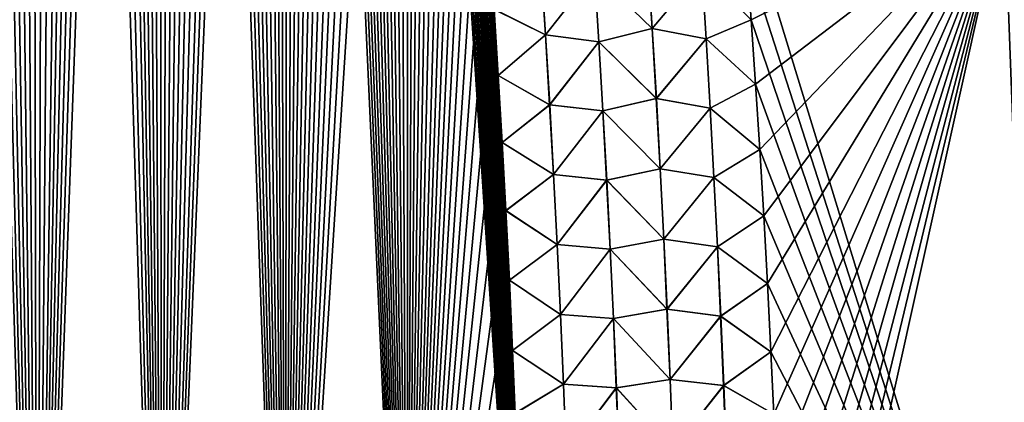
# Model space of a CAD drawing. Header units: metres. Extents: x -109 to 109, y -108 to 40.
# Tile 164 of 216: x 81.75 to 88.72, y -97.24 to -94.53. Entities that reach past the tile are written whole.
import ezdxf

# ---------------------------------------------------------------- set-up
doc = ezdxf.new("R2010")
doc.units = ezdxf.units.M
doc.layers.add('solid_K_24_42_18_000C86_XXX', color=7, linetype='CONTINUOUS')

msp = doc.modelspace()

# ---------------------------------------------------------------- linework, layer by layer
at = {"layer": 'solid_K_24_42_18_000C86_XXX'}
for points in [[(80.986244, -102.295151, 20.782845), (81.873886, -102.054192, 21.027458), (80.998558, -73.114693, 19.767015)], [(81.873886, -102.054192, 21.027458), (81.13517, -73.440651, 19.814253), (80.998558, -73.114693, 19.767015)], [(81.873886, -102.054192, 21.027458), (81.271889, -73.779366, 19.863115), (81.13517, -73.440651, 19.814253)], [(81.873886, -102.054192, 21.027458), (81.408646, -74.131393, 19.913614), (81.271889, -73.779366, 19.863115)], [(81.873886, -102.054192, 21.027458), (81.545349, -74.497772, 19.965763), (81.408646, -74.131393, 19.913614)], [(81.873886, -102.054192, 21.027458), (81.682022, -74.878159, 20.019567), (81.545349, -74.497772, 19.965763)], [(80.986099, -102.295181, -20.782808), (81.682167, -74.878586, -20.019629), (81.818764, -75.273224, -20.075089)], [(81.873886, -102.054192, 21.027458), (81.818619, -75.272789, 20.075029), (81.682022, -74.878159, 20.019567)], [(81.873779, -102.054222, -21.027426), (80.986099, -102.295181, -20.782808), (81.818764, -75.273224, -20.075089)], [(81.873886, -102.054192, 21.027458), (81.954994, -75.682899, 20.132149), (81.818619, -75.272789, 20.075029)], [(81.873779, -102.054222, -21.027426), (81.818764, -75.273224, -20.075089), (81.955132, -75.683334, -20.13221)], [(81.873779, -102.054222, -21.027426), (81.955132, -75.683334, -20.13221), (82.09127, -76.109001, -20.190992)], [(81.873886, -102.054192, 21.027458), (82.755394, -101.765976, 21.318579), (81.954994, -75.682899, 20.132149)], [(82.755394, -101.765976, 21.318579), (82.091133, -76.108566, 20.190931), (81.954994, -75.682899, 20.132149)], [(81.873779, -102.054222, -21.027426), (82.09127, -76.109001, -20.190992), (82.227188, -76.549973, -20.251434)], [(82.755394, -101.765976, 21.318579), (82.227058, -76.549538, 20.251377), (82.091133, -76.108566, 20.190931)], [(81.873779, -102.054222, -21.027426), (82.227188, -76.549973, -20.251434), (82.328865, -76.891594, -20.297846)], [(82.755394, -101.765976, 21.318579), (82.328735, -76.891159, 20.297789), (82.227058, -76.549538, 20.251377)], [(81.873779, -102.054222, -21.027426), (82.328865, -76.891594, -20.297846), (82.430214, -77.243141, -20.345171)], [(82.755394, -101.765976, 21.318579), (82.430092, -77.242706, 20.345114), (82.328735, -76.891159, 20.297789)], [(81.873779, -102.054222, -21.027426), (82.430214, -77.243141, -20.345171), (82.531357, -77.603943, -20.393421)], [(82.755394, -101.765976, 21.318579), (82.531235, -77.603516, 20.393366), (82.430092, -77.242706, 20.345114)], [(81.873779, -102.054222, -21.027426), (82.531357, -77.603943, -20.393421), (82.632233, -77.974236, -20.442589)], [(82.755394, -101.765976, 21.318579), (82.632118, -77.973808, 20.442533), (82.531235, -77.603516, 20.393366)], [(81.873779, -102.054222, -21.027426), (82.632233, -77.974236, -20.442589), (82.732727, -78.354713, -20.492651)], [(82.755394, -101.765976, 21.318579), (82.732613, -78.354294, 20.492596), (82.632118, -77.973808, 20.442533)], [(82.755318, -101.766006, -21.318554), (81.873779, -102.054222, -21.027426), (82.732727, -78.354713, -20.492651)], [(82.755394, -101.765976, 21.318579), (82.832603, -78.745651, 20.543526), (82.732613, -78.354294, 20.492596)], [(82.755318, -101.766006, -21.318554), (82.732727, -78.354713, -20.492651), (82.83271, -78.746071, -20.543581)], [(82.755318, -101.766006, -21.318554), (82.83271, -78.746071, -20.543581), (82.932274, -79.147865, -20.595392)], [(82.755394, -101.765976, 21.318579), (83.629417, -101.428314, 21.657198), (82.832603, -78.745651, 20.543526)], [(83.629417, -101.428314, 21.657198), (82.932175, -79.147446, 20.595339), (82.832603, -78.745651, 20.543526)], [(82.755318, -101.766006, -21.318554), (82.932274, -79.147865, -20.595392), (83.031448, -79.559921, -20.648087)], [(83.629417, -101.428314, 21.657198), (83.031349, -79.559509, 20.648033), (82.932175, -79.147446, 20.595339)], [(82.755318, -101.766006, -21.318554), (83.031448, -79.559921, -20.648087), (83.130058, -79.983032, -20.701618)], [(83.629417, -101.428314, 21.657198), (83.129967, -79.98262, 20.701567), (83.031349, -79.559509, 20.648033)], [(82.755318, -101.766006, -21.318554), (83.130058, -79.983032, -20.701618), (83.227936, -80.417999, -20.755941)], [(83.629417, -101.428314, 21.657198), (83.227844, -80.417595, 20.755892), (83.129967, -79.98262, 20.701567)], [(82.755318, -101.766006, -21.318554), (83.227936, -80.417999, -20.755941), (83.325089, -80.864876, -20.811052)], [(83.629417, -101.428314, 21.657198), (83.325005, -80.864479, 20.811003), (83.227844, -80.417595, 20.755892)], [(82.755318, -101.766006, -21.318554), (83.325089, -80.864876, -20.811052), (83.421677, -81.322922, -20.866978)], [(83.629417, -101.428314, 21.657198), (83.421593, -81.322525, 20.86693), (83.325005, -80.864479, 20.811003)], [(82.755318, -101.766006, -21.318554), (83.421677, -81.322922, -20.866978), (83.498398, -81.697975, -20.912262)], [(83.629417, -101.428314, 21.657198), (83.498322, -81.697586, 20.912216), (83.421593, -81.322525, 20.86693)], [(82.755318, -101.766006, -21.318554), (83.498398, -81.697975, -20.912262), (83.574509, -82.081207, -20.957989)], [(83.629417, -101.428314, 21.657198), (83.574432, -82.080826, 20.957943), (83.498322, -81.697586, 20.912216)], [(83.629379, -101.428329, -21.657183), (82.755318, -101.766006, -21.318554), (83.574509, -82.081207, -20.957989)], [(83.629417, -101.428314, 21.657198), (83.649811, -82.472717, 21.004072), (83.574432, -82.080826, 20.957943)], [(83.629379, -101.428329, -21.657183), (83.574509, -82.081207, -20.957989), (83.649887, -82.473099, -21.004116)], [(83.629379, -101.428329, -21.657183), (83.649887, -82.473099, -21.004116), (83.724625, -82.87336, -21.050663)], [(83.629417, -101.428314, 21.657198), (84.493866, -101.038994, 22.044186), (83.649811, -82.472717, 21.004072)], [(84.493866, -101.038994, 22.044186), (83.724556, -82.872986, 21.050619), (83.649811, -82.472717, 21.004072)], [(83.629379, -101.428329, -21.657183), (83.724625, -82.87336, -21.050663), (83.798851, -83.281479, -21.09766)], [(84.493866, -101.038994, 22.044186), (83.798782, -83.281113, 21.097618), (83.724556, -82.872986, 21.050619)], [(83.629379, -101.428329, -21.657183), (83.798851, -83.281479, -21.09766), (83.872406, -83.698006, -21.145054)], [(84.493866, -101.038994, 22.044186), (83.872345, -83.697639, 21.145012), (83.798782, -83.281113, 21.097618)], [(83.629379, -101.428329, -21.657183), (83.872406, -83.698006, -21.145054), (83.945145, -84.123489, -21.192781)], [(84.493866, -101.038994, 22.044186), (83.945084, -84.123138, 21.192741), (83.872345, -83.697639, 21.145012)], [(83.629379, -101.428329, -21.657183), (83.945145, -84.123489, -21.192781), (84.016907, -84.558495, -21.240786)], [(84.493866, -101.038994, 22.044186), (84.016853, -84.558144, 21.240747), (83.945084, -84.123138, 21.192741)], [(83.629379, -101.428329, -21.657183), (84.016907, -84.558495, -21.240786), (84.087662, -85.003189, -21.289038)], [(84.493866, -101.038994, 22.044186), (84.087608, -85.002846, 21.289001), (84.016853, -84.558144, 21.240747)], [(83.629379, -101.428329, -21.657183), (84.087662, -85.003189, -21.289038), (84.1577, -85.456604, -21.337633)], [(84.493866, -101.038994, 22.044186), (84.157646, -85.456261, 21.337597), (84.087608, -85.002846, 21.289001)], [(83.629379, -101.428329, -21.657183), (84.1577, -85.456604, -21.337633), (84.226868, -85.919212, -21.386503)], [(84.493866, -101.038994, 22.044186), (84.226822, -85.918884, 21.386469), (84.157646, -85.456261, 21.337597)], [(83.629379, -101.428329, -21.657183), (84.226868, -85.919212, -21.386503), (84.29496, -86.391663, -21.43556)], [(84.493866, -101.038994, 22.044186), (84.294922, -86.39135, 21.435528), (84.226822, -85.918884, 21.386469)], [(83.629379, -101.428329, -21.657183), (84.29496, -86.391663, -21.43556), (84.361778, -86.874619, -21.484715)], [(84.493866, -101.038994, 22.044186), (84.361732, -86.874306, 21.484682), (84.294922, -86.39135, 21.435528)], [(83.629379, -101.428329, -21.657183), (84.361778, -86.874619, -21.484715), (84.427132, -87.368622, -21.533882)], [(84.493866, -101.038994, 22.044186), (84.427094, -87.368324, 21.533852), (84.361732, -86.874306, 21.484682)], [(83.629379, -101.428329, -21.657183), (84.427132, -87.368622, -21.533882), (84.491425, -87.872604, -21.583197)], [(84.493866, -101.038994, 22.044186), (84.491394, -87.872314, 21.583168), (84.427094, -87.368324, 21.533852)], [(84.493851, -101.039001, -22.04418), (83.629379, -101.428329, -21.657183), (84.491425, -87.872604, -21.583197)], [(84.493866, -101.038994, 22.044186), (84.544136, -88.299973, 21.624359), (84.491394, -87.872314, 21.583168)], [(84.493851, -101.039001, -22.04418), (84.491425, -87.872604, -21.583197), (84.544167, -88.300262, -21.624386)], [(84.493851, -101.039001, -22.04418), (84.544167, -88.300262, -21.624386), (84.59597, -88.735367, -21.665579)], [(84.493866, -101.038994, 22.044186), (85.346046, -100.596848, 22.480244), (84.544136, -88.299973, 21.624359)], [(85.346046, -100.596848, 22.480244), (84.59594, -88.735085, 21.665554), (84.544136, -88.299973, 21.624359)], [(84.493851, -101.039001, -22.04418), (84.59597, -88.735367, -21.665579), (84.646675, -89.17836, -21.706701)], [(85.346046, -100.596848, 22.480244), (84.646645, -89.178093, 21.706676), (84.59594, -88.735085, 21.665554)], [(84.493851, -101.039001, -22.04418), (84.646675, -89.17836, -21.706701), (84.696129, -89.629707, -21.747671)], [(85.346046, -100.596848, 22.480244), (84.696098, -89.629448, 21.747648), (84.646645, -89.178093, 21.706676)], [(84.493851, -101.039001, -22.04418), (84.696129, -89.629707, -21.747671), (84.744171, -90.089813, -21.788414)], [(85.346046, -100.596848, 22.480244), (84.744141, -90.089561, 21.788391), (84.696098, -89.629448, 21.747648)], [(84.493851, -101.039001, -22.04418), (84.744171, -90.089813, -21.788414), (84.791145, -90.557846, -21.829065)], [(85.346046, -100.596848, 22.480244), (84.791122, -90.55761, 21.829044), (84.744141, -90.089561, 21.788391)], [(84.493851, -101.039001, -22.04418), (84.791145, -90.557846, -21.829065), (84.83065, -90.965118, -21.863863)], [(85.346046, -100.596848, 22.480244), (84.830627, -90.96489, 21.863842), (84.791122, -90.55761, 21.829044)], [(84.493851, -101.039001, -22.04418), (84.83065, -90.965118, -21.863863), (84.869293, -91.37838, -21.898542)], [(85.346046, -100.596848, 22.480244), (84.86927, -91.378159, 21.898523), (84.830627, -90.96489, 21.863842)], [(84.493851, -101.039001, -22.04418), (84.869293, -91.37838, -21.898542), (84.906944, -91.797981, -21.933035)], [(85.346046, -100.596848, 22.480244), (84.906921, -91.797768, 21.933018), (84.86927, -91.378159, 21.898523)], [(84.493851, -101.039001, -22.04418), (84.906944, -91.797981, -21.933035), (84.943451, -92.224243, -21.96727)], [(85.346046, -100.596848, 22.480244), (84.943436, -92.224037, 21.967255), (84.906921, -91.797768, 21.933018)], [(84.493851, -101.039001, -22.04418), (84.943451, -92.224243, -21.96727), (84.978683, -92.657516, -22.001177)], [(85.346046, -100.596848, 22.480244), (84.978668, -92.657326, 22.001162), (84.943436, -92.224037, 21.967255)], [(84.493851, -101.039001, -22.04418), (84.978683, -92.657516, -22.001177), (85.012505, -93.098137, -22.034681)], [(85.346046, -100.596848, 22.480244), (85.012497, -93.097954, 22.034668), (84.978668, -92.657326, 22.001162)], [(84.493851, -101.039001, -22.04418), (85.012505, -93.098137, -22.034681), (85.045113, -93.545708, -22.067863)], [(85.346046, -100.596848, 22.480244), (85.045097, -93.545532, 22.06785), (85.012497, -93.097954, 22.034668)], [(84.493851, -101.039001, -22.04418), (85.045113, -93.545708, -22.067863), (85.07682, -93.999512, -22.100864)], [(85.346046, -100.596848, 22.480244), (85.076805, -93.999352, 22.100853), (85.045097, -93.545532, 22.06785)], [(88.974266, -100.564568, 21.606056), (88.716858, -93.64727, 21.16013), (86.857224, -93.643356, 22.129416)], [(86.891808, -94.085526, 22.162355), (88.974266, -100.564568, 21.606056), (86.857224, -93.643356, 22.129416)], [(86.924927, -94.53418, -22.194899), (86.891808, -94.085541, -22.162355), (88.716835, -93.64727, -21.160145)], [(86.956467, -94.989609, -22.227055), (86.924927, -94.53418, -22.194899), (88.716835, -93.64727, -21.160145)], [(86.986313, -95.452179, -22.258831), (86.956467, -94.989609, -22.227055), (88.716835, -93.64727, -21.160145)], [(87.014366, -95.922218, -22.290228), (86.986313, -95.452179, -22.258831), (88.716835, -93.64727, -21.160145)], [(87.040527, -96.39994, -22.321215), (87.014366, -95.922218, -22.290228), (88.716835, -93.64727, -21.160145)], [(87.06488, -96.884781, -22.351614), (87.040527, -96.39994, -22.321215), (88.716835, -93.64727, -21.160145)], [(87.085144, -97.325096, -22.378275), (87.06488, -96.884781, -22.351614), (88.716835, -93.64727, -21.160145)], [(87.10392, -97.771042, -22.404341), (87.085144, -97.325096, -22.378275), (88.716835, -93.64727, -21.160145)], [(87.12117, -98.222595, -22.42976), (87.10392, -97.771042, -22.404341), (88.716835, -93.64727, -21.160145)], [(87.136864, -98.679771, -22.454483), (87.12117, -98.222595, -22.42976), (88.716835, -93.64727, -21.160145)], [(87.15097, -99.142555, -22.478456), (87.136864, -98.679771, -22.454483), (88.716835, -93.64727, -21.160145)], [(87.163467, -99.610954, -22.501625), (87.15097, -99.142555, -22.478456), (88.716835, -93.64727, -21.160145)], [(87.174316, -100.084953, -22.523935), (87.163467, -99.610954, -22.501625), (88.716835, -93.64727, -21.160145)], [(87.183487, -100.56456, -22.545332), (87.174316, -100.084953, -22.523935), (88.716835, -93.64727, -21.160145)], [(88.974266, -100.564568, -21.606056), (87.183487, -100.56456, -22.545332), (88.716835, -93.64727, -21.160145)], [(88.974266, -100.564568, -21.606056), (88.716835, -93.64727, -21.160145), (90.486023, -93.643211, -20.034313)], [(84.493851, -101.039001, -22.04418), (85.07682, -93.999512, -22.100864), (85.107437, -94.459953, -22.133587)], [(85.346046, -100.596848, 22.480244), (85.107422, -94.459801, 22.133575), (85.076805, -93.999352, 22.100853)], [(86.193192, -94.098083, 22.346684), (85.81694, -94.20018, 22.346111), (86.224609, -94.594795, 22.3836)], [(86.22551, -94.594742, -22.38353), (85.817863, -94.200111, -22.346214), (86.194077, -94.098022, -22.346613)], [(86.193192, -94.098083, 22.346684), (86.224609, -94.594795, 22.3836), (86.575577, -94.178444, 22.288002)], [(86.22551, -94.594742, -22.38353), (86.194077, -94.098022, -22.346613), (86.576347, -94.178406, -22.287788)], [(86.575577, -94.178444, 22.288002), (86.924927, -94.534157, 22.194897), (86.891808, -94.085526, 22.162355)], [(86.576347, -94.178406, -22.287788), (86.891808, -94.085541, -22.162355), (86.924927, -94.53418, -22.194899)], [(86.891808, -94.085526, 22.162355), (86.924927, -94.534157, 22.194897), (88.974266, -100.564568, 21.606056)], [(85.43869, -94.146561, 22.261337), (85.107422, -94.459801, 22.133575), (85.470139, -94.640747, 22.296585)], [(85.439583, -94.146469, -22.261616), (85.471046, -94.640663, -22.296871), (85.107437, -94.459953, -22.133587)], [(85.43869, -94.146561, 22.261337), (85.470139, -94.640747, 22.296585), (85.81694, -94.20018, 22.346111)], [(85.817863, -94.200111, -22.346214), (85.471046, -94.640663, -22.296871), (85.439583, -94.146469, -22.261616)], [(86.224609, -94.594795, 22.3836), (86.606331, -94.668777, 22.324942), (86.575577, -94.178444, 22.288002)], [(86.22551, -94.594742, -22.38353), (86.576347, -94.178406, -22.287788), (86.607124, -94.668732, -22.324722)], [(86.575577, -94.178444, 22.288002), (86.606331, -94.668777, 22.324942), (86.924927, -94.534157, 22.194897)], [(86.607124, -94.668732, -22.324722), (86.576347, -94.178406, -22.287788), (86.924927, -94.53418, -22.194899)], [(85.470139, -94.640747, 22.296585), (85.847603, -94.68956, 22.381571), (85.81694, -94.20018, 22.346111)], [(85.817863, -94.200111, -22.346214), (85.848534, -94.689491, -22.381678), (85.471046, -94.640663, -22.296871)], [(86.224609, -94.594795, 22.3836), (85.81694, -94.20018, 22.346111), (85.847603, -94.68956, 22.381571)], [(86.22551, -94.594742, -22.38353), (85.848534, -94.689491, -22.381678), (85.817863, -94.200111, -22.346214)], [(84.493851, -101.039001, -22.04418), (85.107437, -94.459953, -22.133587), (85.136765, -94.927452, -22.165928)], [(85.346046, -100.596848, 22.480244), (85.136757, -94.927315, 22.165918), (85.107422, -94.459801, 22.133575)], [(85.470139, -94.640747, 22.296585), (85.107422, -94.459801, 22.133575), (85.136757, -94.927315, 22.165918)], [(85.471046, -94.640663, -22.296871), (85.136765, -94.927452, -22.165928), (85.107437, -94.459953, -22.133587)], [(86.606331, -94.668777, 22.324942), (86.956459, -94.989586, 22.227053), (86.924927, -94.534157, 22.194897)], [(86.607124, -94.668732, -22.324722), (86.924927, -94.53418, -22.194899), (86.956467, -94.989609, -22.227055)], [(86.924927, -94.534157, 22.194897), (86.956459, -94.989586, 22.227053), (88.974266, -100.564568, 21.606056)], [(86.224609, -94.594795, 22.3836), (85.847603, -94.68956, 22.381571), (86.253998, -95.091713, 22.419348)], [(86.254921, -95.09166, -22.419277), (85.848534, -94.689491, -22.381678), (86.22551, -94.594742, -22.38353)], [(86.224609, -94.594795, 22.3836), (86.253998, -95.091713, 22.419348), (86.606331, -94.668777, 22.324942)], [(86.254921, -95.09166, -22.419277), (86.22551, -94.594742, -22.38353), (86.607124, -94.668732, -22.324722)], [(85.470139, -94.640747, 22.296585), (85.136757, -94.927315, 22.165918), (85.499565, -95.135147, 22.330763)], [(85.471046, -94.640663, -22.296871), (85.500488, -95.135071, -22.331057), (85.136765, -94.927452, -22.165928)], [(85.470139, -94.640747, 22.296585), (85.499565, -95.135147, 22.330763), (85.847603, -94.68956, 22.381571)], [(85.848534, -94.689491, -22.381678), (85.500488, -95.135071, -22.331057), (85.471046, -94.640663, -22.296871)], [(86.253998, -95.091713, 22.419348), (86.635109, -95.159286, 22.360695), (86.606331, -94.668777, 22.324942)], [(86.254921, -95.09166, -22.419277), (86.607124, -94.668732, -22.324722), (86.635933, -95.159248, -22.360472)], [(86.606331, -94.668777, 22.324942), (86.635109, -95.159286, 22.360695), (86.956459, -94.989586, 22.227053)], [(86.635933, -95.159248, -22.360472), (86.607124, -94.668732, -22.324722), (86.956467, -94.989609, -22.227055)], [(85.499565, -95.135147, 22.330763), (85.876297, -95.179138, 22.415936), (85.847603, -94.68956, 22.381571)], [(85.848534, -94.689491, -22.381678), (85.877243, -95.17907, -22.416046), (85.500488, -95.135071, -22.331057)], [(86.253998, -95.091713, 22.419348), (85.847603, -94.68956, 22.381571), (85.876297, -95.179138, 22.415936)], [(86.254921, -95.09166, -22.419277), (85.877243, -95.17907, -22.416046), (85.848534, -94.689491, -22.381678)], [(84.493851, -101.039001, -22.04418), (85.136765, -94.927452, -22.165928), (85.164619, -95.40242, -22.197784)], [(85.346046, -100.596848, 22.480244), (85.164612, -95.40229, 22.197777), (85.136757, -94.927315, 22.165918)], [(85.499565, -95.135147, 22.330763), (85.136757, -94.927315, 22.165918), (85.164612, -95.40229, 22.197777)], [(85.500488, -95.135071, -22.331057), (85.164619, -95.40242, -22.197784), (85.136765, -94.927452, -22.165928)], [(86.635109, -95.159286, 22.360695), (86.986313, -95.452148, 22.258829), (86.956459, -94.989586, 22.227053)], [(86.635933, -95.159248, -22.360472), (86.956467, -94.989609, -22.227055), (86.986313, -95.452179, -22.258831)], [(86.956459, -94.989586, 22.227053), (86.986313, -95.452148, 22.258829), (88.974266, -100.564568, 21.606056)], [(86.253998, -95.091713, 22.419348), (85.876297, -95.179138, 22.415936), (86.281387, -95.588814, 22.453917)], [(86.282326, -95.58876, -22.453846), (85.877243, -95.17907, -22.416046), (86.254921, -95.09166, -22.419277)], [(86.253998, -95.091713, 22.419348), (86.281387, -95.588814, 22.453917), (86.635109, -95.159286, 22.360695)], [(86.282326, -95.58876, -22.453846), (86.254921, -95.09166, -22.419277), (86.635933, -95.159248, -22.360472)], [(85.499565, -95.135147, 22.330763), (85.164612, -95.40229, 22.197777), (85.526993, -95.629753, 22.363865)], [(85.500488, -95.135071, -22.331057), (85.527924, -95.629677, -22.364164), (85.164619, -95.40242, -22.197784)], [(85.499565, -95.135147, 22.330763), (85.526993, -95.629753, 22.363865), (85.876297, -95.179138, 22.415936)], [(85.877243, -95.17907, -22.416046), (85.527924, -95.629677, -22.364164), (85.500488, -95.135071, -22.331057)], [(86.281387, -95.588814, 22.453917), (86.661934, -95.649979, 22.39526), (86.635109, -95.159286, 22.360695)], [(86.282326, -95.58876, -22.453846), (86.635933, -95.159248, -22.360472), (86.662781, -95.64994, -22.395031)], [(86.635109, -95.159286, 22.360695), (86.661934, -95.649979, 22.39526), (86.986313, -95.452148, 22.258829)], [(86.662781, -95.64994, -22.395031), (86.635933, -95.159248, -22.360472), (86.986313, -95.452179, -22.258831)], [(85.526993, -95.629753, 22.363865), (85.903038, -95.668907, 22.4492), (85.876297, -95.179138, 22.415936)], [(85.877243, -95.17907, -22.416046), (85.904007, -95.668839, -22.449316), (85.527924, -95.629677, -22.364164)], [(86.281387, -95.588814, 22.453917), (85.876297, -95.179138, 22.415936), (85.903038, -95.668907, 22.4492)], [(86.282326, -95.58876, -22.453846), (85.904007, -95.668839, -22.449316), (85.877243, -95.17907, -22.416046)], [(84.493851, -101.039001, -22.04418), (85.164619, -95.40242, -22.197784), (85.190788, -95.885262, -22.229057)], [(85.346046, -100.596848, 22.480244), (85.190781, -95.885139, 22.22905), (85.164612, -95.40229, 22.197777)], [(85.526993, -95.629753, 22.363865), (85.164612, -95.40229, 22.197777), (85.190781, -95.885139, 22.22905)], [(85.527924, -95.629677, -22.364164), (85.190788, -95.885262, -22.229057), (85.164619, -95.40242, -22.197784)], [(86.661934, -95.649979, 22.39526), (87.014366, -95.92218, 22.290224), (86.986313, -95.452148, 22.258829)], [(86.662781, -95.64994, -22.395031), (86.986313, -95.452179, -22.258831), (87.014366, -95.922218, -22.290228)], [(86.986313, -95.452148, 22.258829), (87.014366, -95.92218, 22.290224), (88.974266, -100.564568, 21.606056)], [(85.526993, -95.629753, 22.363865), (85.190781, -95.885139, 22.22905), (85.552429, -96.12455, 22.39588)], [(85.527924, -95.629677, -22.364164), (85.553383, -96.124481, -22.396187), (85.190788, -95.885262, -22.229057)], [(85.526993, -95.629753, 22.363865), (85.552429, -96.12455, 22.39588), (85.903038, -95.668907, 22.4492)], [(85.904007, -95.668839, -22.449316), (85.553383, -96.124481, -22.396187), (85.527924, -95.629677, -22.364164)], [(86.281387, -95.588814, 22.453917), (85.903038, -95.668907, 22.4492), (86.306786, -96.08609, 22.487303)], [(86.307747, -96.086044, -22.487234), (85.904007, -95.668839, -22.449316), (86.282326, -95.58876, -22.453846)], [(86.281387, -95.588814, 22.453917), (86.306786, -96.08609, 22.487303), (86.661934, -95.649979, 22.39526)], [(86.307747, -96.086044, -22.487234), (86.282326, -95.58876, -22.453846), (86.662781, -95.64994, -22.395031)], [(85.552429, -96.12455, 22.39588), (85.927856, -96.158852, 22.481359), (85.903038, -95.668907, 22.4492)], [(85.904007, -95.668839, -22.449316), (85.928841, -96.158791, -22.481478), (85.553383, -96.124481, -22.396187)], [(86.306786, -96.08609, 22.487303), (85.903038, -95.668907, 22.4492), (85.927856, -96.158852, 22.481359)], [(86.307747, -96.086044, -22.487234), (85.928841, -96.158791, -22.481478), (85.904007, -95.668839, -22.449316)], [(86.306786, -96.08609, 22.487303), (86.686829, -96.140831, 22.428629), (86.661934, -95.649979, 22.39526)], [(86.307747, -96.086044, -22.487234), (86.662781, -95.64994, -22.395031), (86.687706, -96.140793, -22.428394)], [(86.661934, -95.649979, 22.39526), (86.686829, -96.140831, 22.428629), (87.014366, -95.92218, 22.290224)], [(86.687706, -96.140793, -22.428394), (86.662781, -95.64994, -22.395031), (87.014366, -95.922218, -22.290228)], [(84.493851, -101.039001, -22.04418), (85.190788, -95.885262, -22.229057), (85.215088, -96.376404, -22.259638)], [(85.346046, -100.596848, 22.480244), (85.21508, -96.376289, 22.25963), (85.190781, -95.885139, 22.22905)], [(85.552429, -96.12455, 22.39588), (85.190781, -95.885139, 22.22905), (85.21508, -96.376289, 22.25963)], [(85.553383, -96.124481, -22.396187), (85.215088, -96.376404, -22.259638), (85.190788, -95.885262, -22.229057)], [(86.686829, -96.140831, 22.428629), (87.040527, -96.399895, 22.321213), (87.014366, -95.92218, 22.290224)], [(86.687706, -96.140793, -22.428394), (87.014366, -95.922218, -22.290228), (87.040527, -96.39994, -22.321215)], [(87.014366, -95.92218, 22.290224), (87.040527, -96.399895, 22.321213), (88.974266, -100.564568, 21.606056)], [(85.552429, -96.12455, 22.39588), (85.21508, -96.376289, 22.25963), (85.575897, -96.61953, 22.426807)], [(85.553383, -96.124481, -22.396187), (85.576866, -96.619461, -22.42712), (85.215088, -96.376404, -22.259638)], [(85.552429, -96.12455, 22.39588), (85.575897, -96.61953, 22.426807), (85.927856, -96.158852, 22.481359)], [(85.928841, -96.158791, -22.481478), (85.576866, -96.619461, -22.42712), (85.553383, -96.124481, -22.396187)], [(86.306786, -96.08609, 22.487303), (85.927856, -96.158852, 22.481359), (86.330223, -96.583542, 22.519503)], [(86.331207, -96.583496, -22.519434), (85.928841, -96.158791, -22.481478), (86.307747, -96.086044, -22.487234)], [(86.306786, -96.08609, 22.487303), (86.330223, -96.583542, 22.519503), (86.686829, -96.140831, 22.428629)], [(86.331207, -96.583496, -22.519434), (86.307747, -96.086044, -22.487234), (86.687706, -96.140793, -22.428394)], [(85.575897, -96.61953, 22.426807), (85.95076, -96.648964, 22.512409), (85.927856, -96.158852, 22.481359)], [(85.928841, -96.158791, -22.481478), (85.951759, -96.648903, -22.512531), (85.576866, -96.619461, -22.42712)], [(86.330223, -96.583542, 22.519503), (85.927856, -96.158852, 22.481359), (85.95076, -96.648964, 22.512409)], [(86.331207, -96.583496, -22.519434), (85.951759, -96.648903, -22.512531), (85.928841, -96.158791, -22.481478)], [(86.330223, -96.583542, 22.519503), (86.709801, -96.631844, 22.4608), (86.686829, -96.140831, 22.428629)], [(86.331207, -96.583496, -22.519434), (86.687706, -96.140793, -22.428394), (86.710701, -96.631813, -22.46056)], [(86.686829, -96.140831, 22.428629), (86.709801, -96.631844, 22.4608), (87.040527, -96.399895, 22.321213)], [(86.710701, -96.631813, -22.46056), (86.687706, -96.140793, -22.428394), (87.040527, -96.39994, -22.321215)], [(84.493851, -101.039001, -22.04418), (85.215088, -96.376404, -22.259638), (85.237373, -96.876137, -22.289448)], [(85.346046, -100.596848, 22.480244), (85.237366, -96.876045, 22.289442), (85.21508, -96.376289, 22.25963)], [(85.575897, -96.61953, 22.426807), (85.21508, -96.376289, 22.25963), (85.237366, -96.876045, 22.289442)], [(85.576866, -96.619461, -22.42712), (85.237373, -96.876137, -22.289448), (85.215088, -96.376404, -22.259638)], [(86.709801, -96.631844, 22.4608), (87.06488, -96.884727, 22.35161), (87.040527, -96.399895, 22.321213)], [(86.710701, -96.631813, -22.46056), (87.040527, -96.39994, -22.321215), (87.06488, -96.884781, -22.351614)], [(87.040527, -96.399895, 22.321213), (87.06488, -96.884727, 22.35161), (88.974266, -100.564568, 21.606056)], [(85.575897, -96.61953, 22.426807), (85.237366, -96.876045, 22.289442), (85.597404, -97.11467, 22.45664)], [(85.576866, -96.619461, -22.42712), (85.598389, -97.114601, -22.456961), (85.237373, -96.876137, -22.289448)], [(85.575897, -96.61953, 22.426807), (85.597404, -97.11467, 22.45664), (85.95076, -96.648964, 22.512409)], [(85.951759, -96.648903, -22.512531), (85.598389, -97.114601, -22.456961), (85.576866, -96.619461, -22.42712)], [(86.330223, -96.583542, 22.519503), (85.95076, -96.648964, 22.512409), (86.3517, -97.081146, 22.55051)], [(86.352699, -97.0811, -22.550442), (85.951759, -96.648903, -22.512531), (86.331207, -96.583496, -22.519434)], [(86.330223, -96.583542, 22.519503), (86.3517, -97.081146, 22.55051), (86.709801, -96.631844, 22.4608)], [(86.352699, -97.0811, -22.550442), (86.331207, -96.583496, -22.519434), (86.710701, -96.631813, -22.46056)], [(85.597404, -97.11467, 22.45664), (85.971756, -97.139236, 22.542343), (85.95076, -96.648964, 22.512409)], [(85.951759, -96.648903, -22.512531), (85.972771, -97.139183, -22.542469), (85.598389, -97.114601, -22.456961)], [(86.3517, -97.081146, 22.55051), (85.95076, -96.648964, 22.512409), (85.971756, -97.139236, 22.542343)], [(86.352699, -97.0811, -22.550442), (85.972771, -97.139183, -22.542469), (85.951759, -96.648903, -22.512531)], [(86.3517, -97.081146, 22.55051), (86.730865, -97.123001, 22.491768), (86.709801, -96.631844, 22.4608)], [(86.352699, -97.0811, -22.550442), (86.710701, -96.631813, -22.46056), (86.731789, -97.122971, -22.491522)], [(86.709801, -96.631844, 22.4608), (86.730865, -97.123001, 22.491768), (87.06488, -96.884727, 22.35161)], [(86.731789, -97.122971, -22.491522), (86.710701, -96.631813, -22.46056), (87.06488, -96.884781, -22.351614)], [(84.493851, -101.039001, -22.04418), (85.237373, -96.876137, -22.289448), (85.255432, -97.32003, -22.314995)], [(85.346046, -100.596848, 22.480244), (85.255424, -97.319946, 22.314991), (85.237366, -96.876045, 22.289442)], [(85.597404, -97.11467, 22.45664), (85.237366, -96.876045, 22.289442), (85.255424, -97.319946, 22.314991)], [(85.598389, -97.114601, -22.456961), (85.255432, -97.32003, -22.314995), (85.237373, -96.876137, -22.289448)], [(86.730865, -97.123001, 22.491768), (87.085144, -97.32505, 22.378271), (87.06488, -96.884727, 22.35161)], [(86.731789, -97.122971, -22.491522), (87.06488, -96.884781, -22.351614), (87.085144, -97.325096, -22.378275)], [(87.06488, -96.884727, 22.35161), (87.085144, -97.32505, 22.378271), (88.974266, -100.564568, 21.606056)], [(86.3517, -97.081146, 22.55051), (85.971756, -97.139236, 22.542343), (86.371223, -97.578903, 22.580324)], [(86.372246, -97.578865, -22.580256), (85.972771, -97.139183, -22.542469), (86.352699, -97.0811, -22.550442)], [(86.3517, -97.081146, 22.55051), (86.371223, -97.578903, 22.580324), (86.730865, -97.123001, 22.491768)], [(86.372246, -97.578865, -22.580256), (86.352699, -97.0811, -22.550442), (86.731789, -97.122971, -22.491522)], [(85.597404, -97.11467, 22.45664), (85.255424, -97.319946, 22.314991), (85.616959, -97.60997, 22.485378)], [(85.598389, -97.114601, -22.456961), (85.617958, -97.609909, -22.485704), (85.255432, -97.32003, -22.314995)], [(85.597404, -97.11467, 22.45664), (85.616959, -97.60997, 22.485378), (85.971756, -97.139236, 22.542343)], [(85.972771, -97.139183, -22.542469), (85.617958, -97.609909, -22.485704), (85.598389, -97.114601, -22.456961)], [(85.616959, -97.60997, 22.485378), (85.990852, -97.629654, 22.571161), (85.971756, -97.139236, 22.542343)], [(85.972771, -97.139183, -22.542469), (85.99189, -97.629608, -22.571291), (85.617958, -97.609909, -22.485704)], [(86.371223, -97.578903, 22.580324), (85.971756, -97.139236, 22.542343), (85.990852, -97.629654, 22.571161)], [(86.372246, -97.578865, -22.580256), (85.99189, -97.629608, -22.571291), (85.972771, -97.139183, -22.542469)], [(86.371223, -97.578903, 22.580324), (86.750023, -97.614304, 22.52153), (86.730865, -97.123001, 22.491768)], [(86.372246, -97.578865, -22.580256), (86.731789, -97.122971, -22.491522), (86.750977, -97.614281, -22.52128)], [(86.730865, -97.123001, 22.491768), (86.750023, -97.614304, 22.52153), (87.085144, -97.32505, 22.378271)], [(86.750977, -97.614281, -22.52128), (86.731789, -97.122971, -22.491522), (87.085144, -97.325096, -22.378275)]]:
    msp.add_3dface(points, dxfattribs=at)

doc.saveas('drawing.dxf')
